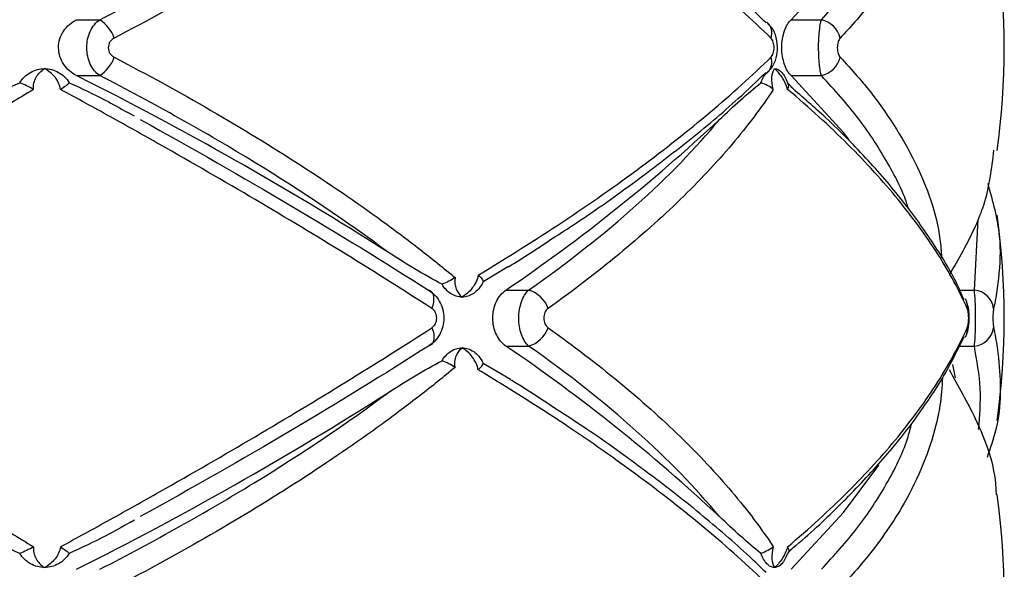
# Paper-space layout '_Posterior' of a CAD drawing. Header units: millimetres. Extents: x -145 to 255, y -320 to 324.
# Tile 7 of 17: x 76 to 123, y -124 to -98. Entities that reach past the tile are written whole.
import ezdxf

# ---------------------------------------------------------------- set-up
doc = ezdxf.new("R2010")
doc.units = ezdxf.units.MM

psp = doc.layouts.new('_Posterior')

# ---------------------------------------------------------------- linework, layer by layer
at = {"color": 7, "linetype": 'Continuous', "lineweight": 25}
for p, q in [((78.635, -98.368), (79.736, -98.368)), ((112.451, -98.368), (113.889, -98.368)), ((78.635, -101.015), (79.736, -101.015)), ((111.301, -100.896), (111.35, -100.854)), ((112.451, -101.015), (113.889, -101.015)), ((112.275, -101.353), (112.454, -101.522)), ((81.378, -102.939), (81.067, -102.765)), ((99.072, -110.048), (97.873, -110.767)), ((98.955, -111.16), (100.031, -111.16)), ((98.955, -113.807), (100.031, -113.807)), ((97.873, -114.615), (99.179, -115.377)), ((120.227, -115.311), (120.105, -114.673)), ((81.187, -122.133), (81.375, -122.03)), ((112.427, -123.47), (112.275, -123.615))]:
    psp.add_line(p, q, dxfattribs=at)
at = {"color": 8, "linetype": 'Continuous', "lineweight": 25}
for p, q in [((121.123, -111.16), (121.302, -107.817)), ((120.437, -111.16), (121.123, -111.16)), ((120.408, -113.807), (121.123, -113.807))]:
    psp.add_line(p, q, dxfattribs=at)
at = {"color": 7, "linetype": 'Continuous', "lineweight": 25, "flags": 128}
for points in [[(112.451, -98.368), (114.93, -95.675), (116.605, -93.434)], [(115.203, -104.044), (114.93, -103.708), (112.451, -101.015)], [(95.454, -112.03), (95.508, -111.873), (95.541, -111.721), (95.552, -111.579), (95.541, -111.452), (95.509, -111.344), (95.456, -111.257), (95.384, -111.195), (95.295, -111.16)], [(95.454, -112.938), (95.508, -113.095), (95.541, -113.247), (95.552, -113.389), (95.541, -113.516), (95.509, -113.624), (95.456, -113.711), (95.384, -113.772), (95.295, -113.807)], [(112.451, -124.368), (114.93, -121.675), (116.605, -119.434)]]:
    psp.add_lwpolyline(points, dxfattribs=at)
at = {"color": 7, "linetype": 'Continuous', "lineweight": 25}
for centre, radius, start, end in [((87.54, -99.691), 35, 352.0048, 7.9792), ((78.744, -99.849), 1.783, 20.0799, 56.2004), ((110.86, -99.001), 0.678, 339.6598, 49.3409), ((113.62, -99.528), 1.191, 14.1191, 76.9463), ((78.744, -99.533), 1.783, 303.7996, 339.9201), ((113.62, -99.855), 1.191, 283.0537, 345.8809), ((5.011, -248.093), 164.476, 57.4956, 63.40854), ((51.74, -41.678), 84.006, 304.19702, 313.02524), ((87.54, -112.484), 35, 352.0446, 7.9842), ((99.661, -112.47), 1.362, 18.8883, 74.2005), ((121.041, -112.158), 1.001, 7.3826, 85.2833), ((120.027, -111.946), 0.767, 353.7109, 28.9067), ((99.661, -112.497), 1.362, 285.7995, 341.1117), ((120.023, -113.021), 0.77, 331.8899, 6.2156), ((121.041, -112.809), 1.001, 274.7167, 352.6174), ((51.74, -183.29), 84.006, 46.97476, 55.80298), ((5.011, 22.711), 164.476, 296.59146, 302.5044), ((87.54, -125.691), 35, 352.0048, 7.9792)]:
    psp.add_arc(centre, radius, start, end, dxfattribs=at)
at = {"color": 8, "linetype": 'Continuous', "lineweight": 25}
psp.add_arc((110.847, -100.382), 0.691, 316.8222, 20.0056, dxfattribs=at)
at = {"color": 7, "linetype": 'Continuous', "lineweight": 25}
for points, knots in [([(96.546, -88.818), (96.012, -89.262), (95.458, -89.708), (94.308, -90.601), (93.712, -91.049), (91.873, -92.387), (90.582, -93.27), (87.873, -95.018), (86.453, -95.884), (83.513, -97.583), (81.988, -98.42), (80.419, -99.237)], [0, 0, 0, 0, 0.125, 0.125, 0.25, 0.25, 0.5, 0.5, 0.75, 0.75, 1, 1, 1, 1]), ([(111.496, -99.237), (110.604, -98.37), (109.638, -97.497), (107.579, -95.761), (106.485, -94.896), (104.168, -93.174), (102.946, -92.316), (101.015, -91.033), (100.357, -90.608), (99.019, -89.767), (98.338, -89.35), (97.647, -88.936)], [0, 0, 0, 0, 0.25, 0.25, 0.5, 0.5, 0.75, 0.75, 0.875, 0.875, 1, 1, 1, 1]), ([(79.736, -98.368), (82.328, -97.036), (84.762, -95.673), (89.318, -92.885), (91.44, -91.46), (93.394, -90.001)], [0, 0, 0, 0, 0.5, 0.5, 1, 1, 1, 1]), ([(111.265, -98.523), (111.005, -98.268), (110.061, -97.341), (108.167, -95.734), (105.591, -93.717), (103.227, -92.012), (101.654, -90.995), (101.096, -90.634)], [0, 0, 0, 0, 0.096526, 0.351121, 0.605851, 0.860236, 1, 1, 1, 1]), ([(78.635, -101.015), (78.515, -100.955), (78.403, -100.88), (78.199, -100.703), (78.107, -100.599), (77.955, -100.371), (77.893, -100.243), (77.809, -99.976), (77.787, -99.836), (77.786, -99.411), (77.874, -99.133), (78.183, -98.669), (78.394, -98.489), (78.635, -98.368)], [0, 0, 0, 0, 0.125, 0.125, 0.25, 0.25, 0.375, 0.375, 0.5, 0.5, 0.75, 0.75, 1, 1, 1, 1]), ([(79.736, -101.015), (79.644, -100.951), (79.56, -100.873), (79.408, -100.688), (79.342, -100.581), (79.235, -100.352), (79.192, -100.225), (79.136, -99.965), (79.121, -99.829), (79.121, -99.421), (79.178, -99.152), (79.395, -98.686), (79.551, -98.495), (79.736, -98.368)], [0, 0, 0, 0, 0.125, 0.125, 0.25, 0.25, 0.375, 0.375, 0.5, 0.5, 0.75, 0.75, 1, 1, 1, 1]), ([(111.342, -100.845), (111.403, -100.786), (111.564, -100.631), (111.731, -100.273), (111.832, -99.774), (111.772, -99.224), (111.6, -98.784), (111.403, -98.603), (111.337, -98.542)], [0, 0, 0, 0, 0.100735, 0.263816, 0.459657, 0.684522, 0.893784, 1, 1, 1, 1]), ([(112.451, -101.015), (112.389, -100.955), (112.332, -100.88), (112.226, -100.703), (112.178, -100.599), (112.099, -100.371), (112.066, -100.243), (112.023, -99.976), (112.011, -99.836), (112.011, -99.411), (112.057, -99.133), (112.217, -98.669), (112.327, -98.489), (112.451, -98.368)], [0, 0, 0, 0, 0.125, 0.125, 0.25, 0.25, 0.375, 0.375, 0.5, 0.5, 0.75, 0.75, 1, 1, 1, 1]), ([(113.889, -101.015), (113.868, -100.951), (113.85, -100.873), (113.816, -100.688), (113.801, -100.581), (113.778, -100.352), (113.768, -100.225), (113.756, -99.965), (113.753, -99.829), (113.752, -99.421), (113.765, -99.152), (113.813, -98.686), (113.848, -98.495), (113.889, -98.368)], [0, 0, 0, 0, 0.125, 0.125, 0.25, 0.25, 0.375, 0.375, 0.5, 0.5, 0.75, 0.75, 1, 1, 1, 1]), ([(80.419, -99.237), (80.338, -99.279), (80.268, -99.342), (80.168, -99.502), (80.14, -99.596), (80.14, -99.788), (80.169, -99.884), (80.268, -100.041), (80.338, -100.104), (80.419, -100.145)], [0, 0, 0, 0, 0.25, 0.25, 0.5, 0.5, 0.75, 0.75, 1, 1, 1, 1]), ([(111.496, -100.145), (111.541, -100.101), (111.579, -100.035), (111.632, -99.876), (111.646, -99.784), (111.646, -99.599), (111.631, -99.506), (111.579, -99.348), (111.541, -99.281), (111.496, -99.237)], [0, 0, 0, 0, 0.25, 0.25, 0.5, 0.5, 0.75, 0.75, 1, 1, 1, 1]), ([(114.774, -99.237), (114.734, -99.279), (114.7, -99.342), (114.65, -99.502), (114.636, -99.596), (114.636, -99.788), (114.651, -99.884), (114.7, -100.041), (114.734, -100.104), (114.774, -100.145)], [0, 0, 0, 0, 0.25, 0.25, 0.5, 0.5, 0.75, 0.75, 1, 1, 1, 1]), ([(80.419, -100.145), (81.994, -100.966), (83.526, -101.807), (86.465, -103.506), (87.875, -104.366), (90.572, -106.107), (91.861, -106.987), (93.699, -108.325), (94.298, -108.774), (95.454, -109.671), (96.01, -110.119), (96.546, -110.565)], [0, 0, 0, 0, 0.25, 0.25, 0.5, 0.5, 0.75, 0.75, 0.875, 0.875, 1, 1, 1, 1]), ([(97.647, -110.446), (99.027, -109.622), (100.363, -108.781), (102.935, -107.075), (104.162, -106.214), (106.483, -104.487), (107.582, -103.619), (109.644, -101.88), (110.607, -101.011), (111.496, -100.145)], [0, 0, 0, 0, 0.25, 0.25, 0.5, 0.5, 0.75, 0.75, 1, 1, 1, 1]), ([(75.946, -101.353), (76.012, -101.249), (76.087, -101.156), (76.259, -100.991), (76.356, -100.919), (76.459, -100.86)], [0, 0, 0, 0, 0.5, 0.5, 1, 1, 1, 1]), ([(76.459, -100.86), (76.562, -100.802), (76.67, -100.758), (76.893, -100.699), (77.009, -100.684), (77.124, -100.684)], [0, 0, 0, 0, 0.5, 0.5, 1, 1, 1, 1]), ([(76.598, -101.666), (76.583, -101.46), (76.631, -101.261), (76.818, -100.922), (76.958, -100.783), (77.124, -100.684)], [0, 0, 0, 0, 0.5, 0.5, 1, 1, 1, 1]), ([(77.877, -101.666), (77.846, -101.46), (77.753, -101.261), (77.487, -100.922), (77.314, -100.783), (77.124, -100.684)], [0, 0, 0, 0, 0.5, 0.5, 1, 1, 1, 1]), ([(77.124, -100.684), (77.238, -100.684), (77.354, -100.699), (77.577, -100.758), (77.684, -100.802), (77.786, -100.86)], [0, 0, 0, 0, 0.5, 0.5, 1, 1, 1, 1]), ([(77.786, -100.86), (77.889, -100.919), (77.982, -100.99), (78.153, -101.155), (78.229, -101.249), (78.293, -101.353)], [0, 0, 0, 0, 0.5, 0.5, 1, 1, 1, 1]), ([(93.394, -109.382), (91.44, -107.923), (89.318, -106.498), (84.762, -103.709), (82.328, -102.346), (79.736, -101.015)], [0, 0, 0, 0, 0.5, 0.5, 1, 1, 1, 1]), ([(101.062, -108.773), (101.412, -108.55), (102.779, -107.679), (104.964, -106.126), (107.587, -104.123), (109.7, -102.361), (110.833, -101.273), (111.265, -100.859)], [0, 0, 0, 0, 0.086369, 0.337516, 0.590131, 0.84386, 1, 1, 1, 1]), ([(111.026, -101.353), (111.062, -101.249), (111.103, -101.156), (111.196, -100.991), (111.249, -100.919), (111.304, -100.86)], [0, 0, 0, 0, 0.5, 0.5, 1, 1, 1, 1]), ([(111.608, -101.666), (111.554, -101.46), (111.535, -101.261), (111.555, -100.922), (111.596, -100.783), (111.661, -100.684)], [0, 0, 0, 0, 0.5, 0.5, 1, 1, 1, 1]), ([(112.288, -101.666), (112.226, -101.46), (112.131, -101.261), (111.911, -100.922), (111.786, -100.783), (111.661, -100.684)], [0, 0, 0, 0, 0.5, 0.5, 1, 1, 1, 1]), ([(111.661, -100.684), (111.722, -100.684), (111.783, -100.699), (111.901, -100.758), (111.957, -100.802), (112.01, -100.86)], [0, 0, 0, 0, 0.5, 0.5, 1, 1, 1, 1]), ([(112.01, -100.86), (112.064, -100.919), (112.113, -100.99), (112.202, -101.155), (112.241, -101.249), (112.275, -101.353)], [0, 0, 0, 0, 0.5, 0.5, 1, 1, 1, 1]), ([(72.468, -103.091), (73.04, -102.775), (73.615, -102.468), (74.773, -101.883), (75.355, -101.604), (75.946, -101.353)], [0, 0, 0, 0, 0.5, 0.5, 1, 1, 1, 1]), ([(78.293, -101.353), (78.865, -101.615), (79.812, -102.051), (80.711, -102.562), (81.067, -102.765)], [0, 0, 0, 0, 0.6030276, 1, 1, 1, 1]), ([(109.059, -103.091), (109.394, -102.775), (109.724, -102.468), (110.38, -101.883), (110.703, -101.604), (111.026, -101.353)], [0, 0, 0, 0, 0.5, 0.5, 1, 1, 1, 1]), ([(120.63, -111.615), (120.562, -111.45), (120.218, -110.617), (119.302, -109.096), (117.878, -107.063), (116.137, -105.029), (114.337, -103.186), (113, -102.034), (112.436, -101.547)], [0, 0, 0, 0, 0.049704, 0.250166, 0.451715, 0.653067, 0.853433, 1, 1, 1, 1]), ([(76.598, -101.666), (75.9, -102.093), (75.19, -102.523), (73.747, -103.388), (73.012, -103.824), (70.781, -105.132), (69.262, -106.003), (66.172, -107.741), (64.596, -108.609), (61.407, -110.331), (59.793, -111.186), (58.168, -112.03)], [0, 0, 0, 0, 0.125, 0.125, 0.25, 0.25, 0.5, 0.5, 0.75, 0.75, 1, 1, 1, 1]), ([(95.454, -112.03), (94.143, -111.183), (92.781, -110.324), (89.988, -108.604), (88.556, -107.741), (85.618, -106.009), (84.113, -105.14), (81.8, -103.831), (81.019, -103.394), (79.453, -102.526), (78.667, -102.095), (77.877, -101.666)], [0, 0, 0, 0, 0.25, 0.25, 0.5, 0.5, 0.75, 0.75, 0.875, 0.875, 1, 1, 1, 1]), ([(111.608, -101.666), (111.326, -102.093), (111.022, -102.523), (110.371, -103.388), (110.023, -103.824), (108.918, -105.132), (108.1, -106.003), (106.312, -107.741), (105.338, -108.609), (103.249, -110.331), (102.132, -111.186), (100.949, -112.03)], [0, 0, 0, 0, 0.125, 0.125, 0.25, 0.25, 0.5, 0.5, 0.75, 0.75, 1, 1, 1, 1]), ([(120.789, -112.03), (120.41, -111.183), (119.944, -110.324), (118.85, -108.604), (118.222, -107.741), (116.803, -106.009), (116.012, -105.14), (114.7, -103.831), (114.242, -103.394), (113.291, -102.526), (112.798, -102.095), (112.288, -101.666)], [0, 0, 0, 0, 0.25, 0.25, 0.5, 0.5, 0.75, 0.75, 0.875, 0.875, 1, 1, 1, 1]), ([(81.655, -103.091), (84.125, -104.457), (86.494, -105.813), (91.039, -108.502), (93.216, -109.837), (95.295, -111.16)], [0, 0, 0, 0, 0.5, 0.5, 1, 1, 1, 1]), ([(100.031, -111.16), (101.913, -109.837), (103.605, -108.502), (106.616, -105.813), (107.936, -104.457), (109.059, -103.091)], [0, 0, 0, 0, 0.5, 0.5, 1, 1, 1, 1]), ([(119.944, -110.446), (120.385, -109.679), (121.013, -108.585), (121.804, -106.618), (121.946, -105.413), (122.048, -104.547)], [0, 0, 0, 0, 0.397397, 0.566893, 1, 1, 1, 1]), ([(121.756, -106.122), (121.988, -106.954), (122.408, -108.459), (122.317, -110.256), (122.168, -111.391), (122.069, -111.864), (122.034, -112.03)], [0, 0, 0, 0, 0.416929, 0.754859, 0.914112, 1, 1, 1, 1]), ([(99.073, -110.05), (99.081, -110.045), (99.784, -109.628), (100.426, -109.198), (101.062, -108.773)], [0, 0, 0, 0, 0.010393, 1, 1, 1, 1]), ([(95.931, -110.877), (95.505, -110.659), (95.083, -110.419), (94.239, -109.916), (93.817, -109.652), (93.394, -109.382)], [0, 0, 0, 0, 0.5, 0.5, 1, 1, 1, 1]), ([(96.546, -110.565), (96.522, -110.763), (96.547, -110.95), (96.667, -111.267), (96.763, -111.397), (96.883, -111.491)], [0, 0, 0, 0, 0.5, 0.5, 1, 1, 1, 1]), ([(97.647, -110.446), (97.604, -110.665), (97.501, -110.88), (97.23, -111.24), (97.061, -111.388), (96.883, -111.491)], [0, 0, 0, 0, 0.5, 0.5, 1, 1, 1, 1]), ([(97.873, -110.767), (97.814, -110.895), (97.744, -111.004), (97.592, -111.186), (97.511, -111.258), (97.43, -111.315)], [0, 0, 0, 0, 0.5, 0.5, 1, 1, 1, 1]), ([(97.647, -110.446), (97.719, -110.509), (97.776, -110.572), (97.854, -110.684), (97.873, -110.732), (97.873, -110.767)], [0, 0, 0, 0, 0.5, 0.5, 1, 1, 1, 1]), ([(95.295, -111.16), (95.404, -111.224), (95.502, -111.303), (95.68, -111.489), (95.757, -111.595), (95.883, -111.826), (95.932, -111.952), (95.998, -112.212), (96.015, -112.347), (96.015, -112.753), (95.948, -113.022), (95.695, -113.487), (95.513, -113.679), (95.295, -113.807)], [0, 0, 0, 0, 0.125, 0.125, 0.25, 0.25, 0.375, 0.375, 0.5, 0.5, 0.75, 0.75, 1, 1, 1, 1]), ([(96.883, -111.491), (96.788, -111.491), (96.692, -111.476), (96.506, -111.417), (96.416, -111.373), (96.33, -111.315)], [0, 0, 0, 0, 0.5, 0.5, 1, 1, 1, 1]), ([(97.43, -111.315), (97.345, -111.373), (97.257, -111.417), (97.074, -111.476), (96.978, -111.491), (96.883, -111.491)], [0, 0, 0, 0, 0.5, 0.5, 1, 1, 1, 1]), ([(98.955, -113.807), (98.864, -113.745), (98.78, -113.668), (98.628, -113.485), (98.561, -113.379), (98.451, -113.149), (98.407, -113.022), (98.349, -112.76), (98.334, -112.622), (98.334, -112.21), (98.394, -111.939), (98.615, -111.474), (98.772, -111.286), (98.955, -111.16)], [0, 0, 0, 0, 0.125, 0.125, 0.25, 0.25, 0.375, 0.375, 0.5, 0.5, 0.75, 0.75, 1, 1, 1, 1]), ([(100.031, -113.807), (99.961, -113.743), (99.897, -113.665), (99.783, -113.479), (99.732, -113.372), (99.651, -113.142), (99.619, -113.015), (99.577, -112.756), (99.566, -112.62), (99.566, -112.214), (99.61, -111.945), (99.773, -111.481), (99.891, -111.288), (100.031, -111.16)], [0, 0, 0, 0, 0.125, 0.125, 0.25, 0.25, 0.375, 0.375, 0.5, 0.5, 0.75, 0.75, 1, 1, 1, 1]), ([(121.123, -113.807), (121.132, -113.743), (121.141, -113.665), (121.156, -113.479), (121.162, -113.372), (121.173, -113.142), (121.177, -113.015), (121.182, -112.756), (121.184, -112.62), (121.184, -112.214), (121.178, -111.945), (121.157, -111.481), (121.141, -111.288), (121.123, -111.16)], [0, 0, 0, 0, 0.125, 0.125, 0.25, 0.25, 0.375, 0.375, 0.5, 0.5, 0.75, 0.75, 1, 1, 1, 1]), ([(120.75, -113.263), (120.77, -113.212), (120.84, -113.032), (120.879, -112.714), (120.879, -112.283), (120.848, -111.962), (120.776, -111.786), (120.753, -111.73)], [0, 0, 0, 0, 0.109368, 0.382812, 0.621884, 0.880058, 1, 1, 1, 1]), ([(95.454, -112.938), (95.522, -112.895), (95.579, -112.829), (95.658, -112.67), (95.68, -112.577), (95.68, -112.39), (95.658, -112.296), (95.579, -112.138), (95.522, -112.073), (95.454, -112.03)], [0, 0, 0, 0, 0.25, 0.25, 0.5, 0.5, 0.75, 0.75, 1, 1, 1, 1]), ([(100.949, -112.03), (100.888, -112.073), (100.836, -112.138), (100.765, -112.298), (100.746, -112.391), (100.746, -112.578), (100.765, -112.671), (100.837, -112.829), (100.888, -112.895), (100.949, -112.938)], [0, 0, 0, 0, 0.25, 0.25, 0.5, 0.5, 0.75, 0.75, 1, 1, 1, 1]), ([(120.789, -112.938), (120.808, -112.895), (120.825, -112.829), (120.848, -112.67), (120.854, -112.577), (120.854, -112.39), (120.848, -112.296), (120.825, -112.138), (120.808, -112.073), (120.789, -112.03)], [0, 0, 0, 0, 0.25, 0.25, 0.5, 0.5, 0.75, 0.75, 1, 1, 1, 1]), ([(122.034, -112.03), (122.024, -112.073), (122.016, -112.138), (122.005, -112.298), (122.002, -112.391), (122.002, -112.578), (122.005, -112.671), (122.016, -112.829), (122.024, -112.895), (122.034, -112.938)], [0, 0, 0, 0, 0.25, 0.25, 0.5, 0.5, 0.75, 0.75, 1, 1, 1, 1]), ([(58.168, -112.938), (59.798, -113.785), (61.419, -114.643), (64.604, -116.363), (66.171, -117.227), (69.252, -118.959), (70.767, -119.828), (72.999, -121.136), (73.738, -121.574), (75.186, -122.442), (75.898, -122.873), (76.598, -123.302)], [0, 0, 0, 0, 0.25, 0.25, 0.5, 0.5, 0.75, 0.75, 0.875, 0.875, 1, 1, 1, 1]), ([(77.877, -123.302), (78.664, -122.874), (79.448, -122.444), (81.009, -121.579), (81.787, -121.144), (84.099, -119.836), (85.609, -118.964), (88.555, -117.227), (89.996, -116.359), (92.791, -114.637), (94.147, -113.782), (95.454, -112.938)], [0, 0, 0, 0, 0.125, 0.125, 0.25, 0.25, 0.5, 0.5, 0.75, 0.75, 1, 1, 1, 1]), ([(100.949, -112.938), (102.135, -113.785), (103.257, -114.643), (105.344, -116.363), (106.311, -117.227), (108.095, -118.959), (108.911, -119.828), (110.018, -121.136), (110.367, -121.574), (111.021, -122.442), (111.325, -122.873), (111.608, -123.302)], [0, 0, 0, 0, 0.25, 0.25, 0.5, 0.5, 0.75, 0.75, 0.875, 0.875, 1, 1, 1, 1]), ([(112.288, -123.302), (112.797, -122.874), (113.288, -122.444), (114.236, -121.579), (114.693, -121.144), (116.004, -119.836), (116.798, -118.964), (118.222, -117.227), (118.853, -116.359), (119.948, -114.637), (120.411, -113.782), (120.789, -112.938)], [0, 0, 0, 0, 0.125, 0.125, 0.25, 0.25, 0.5, 0.5, 0.75, 0.75, 1, 1, 1, 1]), ([(122.034, -112.938), (122.096, -113.246), (122.191, -113.719), (122.375, -115.314), (122.427, -117.055), (121.875, -118.637), (121.721, -119.077)], [0, 0, 0, 0, 0.153284, 0.235954, 0.787687, 1, 1, 1, 1]), ([(112.415, -123.45), (112.503, -123.379), (113.387, -122.662), (114.838, -121.269), (116.744, -119.275), (118.36, -117.255), (119.699, -115.274), (120.339, -113.975), (120.647, -113.351)], [0, 0, 0, 0, 0.021624, 0.216757, 0.41398, 0.613125, 0.813848, 1, 1, 1, 1]), ([(95.295, -113.807), (93.216, -115.131), (91.039, -116.465), (86.494, -119.155), (84.125, -120.51), (81.655, -121.877)], [0, 0, 0, 0, 0.5, 0.5, 1, 1, 1, 1]), ([(96.33, -114.068), (96.416, -114.01), (96.506, -113.966), (96.691, -113.907), (96.788, -113.891), (96.883, -113.891)], [0, 0, 0, 0, 0.5, 0.5, 1, 1, 1, 1]), ([(96.546, -114.818), (96.522, -114.62), (96.547, -114.433), (96.667, -114.115), (96.763, -113.985), (96.883, -113.891)], [0, 0, 0, 0, 0.5, 0.5, 1, 1, 1, 1]), ([(97.647, -114.936), (97.604, -114.717), (97.501, -114.503), (97.23, -114.142), (97.061, -113.994), (96.883, -113.891)], [0, 0, 0, 0, 0.5, 0.5, 1, 1, 1, 1]), ([(96.883, -113.891), (96.977, -113.891), (97.073, -113.906), (97.257, -113.966), (97.345, -114.01), (97.43, -114.068)], [0, 0, 0, 0, 0.5, 0.5, 1, 1, 1, 1]), ([(97.43, -114.068), (97.511, -114.124), (97.592, -114.196), (97.744, -114.379), (97.814, -114.488), (97.873, -114.615)], [0, 0, 0, 0, 0.5, 0.5, 1, 1, 1, 1]), ([(109.059, -121.877), (107.936, -120.51), (106.616, -119.155), (103.605, -116.465), (101.913, -115.131), (100.031, -113.807)], [0, 0, 0, 0, 0.5, 0.5, 1, 1, 1, 1]), ([(93.394, -116.001), (93.817, -115.73), (94.238, -115.467), (95.083, -114.964), (95.505, -114.724), (95.931, -114.506)], [0, 0, 0, 0, 0.5, 0.5, 1, 1, 1, 1]), ([(96.546, -114.818), (96.012, -115.262), (95.458, -115.708), (94.308, -116.601), (93.712, -117.049), (91.873, -118.387), (90.582, -119.27), (87.873, -121.018), (86.453, -121.884), (83.513, -123.583), (81.988, -124.42), (80.419, -125.237)], [0, 0, 0, 0, 0.125, 0.125, 0.25, 0.25, 0.5, 0.5, 0.75, 0.75, 1, 1, 1, 1]), ([(111.496, -125.237), (110.604, -124.37), (109.638, -123.497), (107.579, -121.761), (106.485, -120.896), (104.168, -119.174), (102.946, -118.316), (101.015, -117.033), (100.357, -116.608), (99.019, -115.767), (98.338, -115.35), (97.647, -114.936)], [0, 0, 0, 0, 0.25, 0.25, 0.5, 0.5, 0.75, 0.75, 0.875, 0.875, 1, 1, 1, 1]), ([(122.166, -120.838), (122.164, -120.738), (122.135, -119.531), (121.406, -117.541), (120.375, -115.704), (119.944, -114.936)], [0, 0, 0, 0, 0.049782, 0.603098, 1, 1, 1, 1]), ([(101.096, -116.634), (100.656, -116.338), (100.039, -115.922), (99.36, -115.517), (99.164, -115.4)], [0, 0, 0, 0, 0.711889, 1, 1, 1, 1]), ([(79.736, -124.368), (82.328, -123.036), (84.762, -121.673), (89.318, -118.885), (91.44, -117.46), (93.394, -116.001)], [0, 0, 0, 0, 0.5, 0.5, 1, 1, 1, 1]), ([(111.265, -124.523), (111.005, -124.268), (110.061, -123.341), (108.167, -121.734), (105.591, -119.717), (103.227, -118.012), (101.654, -116.995), (101.096, -116.634)], [0, 0, 0, 0, 0.096526, 0.351121, 0.605851, 0.860236, 1, 1, 1, 1]), ([(75.946, -123.615), (75.355, -123.363), (74.773, -123.085), (73.615, -122.5), (73.04, -122.193), (72.468, -121.877)], [0, 0, 0, 0, 0.5, 0.5, 1, 1, 1, 1]), ([(111.026, -123.615), (110.703, -123.363), (110.38, -123.085), (109.724, -122.5), (109.394, -122.193), (109.059, -121.877)], [0, 0, 0, 0, 0.5, 0.5, 1, 1, 1, 1]), ([(81.189, -122.135), (80.802, -122.356), (79.864, -122.891), (78.875, -123.347), (78.293, -123.615)], [0, 0, 0, 0, 0.412329, 1, 1, 1, 1]), ([(76.598, -123.302), (76.583, -123.508), (76.631, -123.707), (76.818, -124.045), (76.958, -124.185), (77.124, -124.284)], [0, 0, 0, 0, 0.5, 0.5, 1, 1, 1, 1]), ([(77.877, -123.302), (77.846, -123.508), (77.753, -123.707), (77.487, -124.045), (77.314, -124.185), (77.124, -124.284)], [0, 0, 0, 0, 0.5, 0.5, 1, 1, 1, 1]), ([(111.608, -123.302), (111.554, -123.508), (111.535, -123.707), (111.555, -124.045), (111.596, -124.185), (111.661, -124.284)], [0, 0, 0, 0, 0.5, 0.5, 1, 1, 1, 1]), ([(112.288, -123.302), (112.226, -123.508), (112.131, -123.707), (111.911, -124.045), (111.786, -124.185), (111.661, -124.284)], [0, 0, 0, 0, 0.5, 0.5, 1, 1, 1, 1]), ([(76.459, -124.107), (76.356, -124.049), (76.261, -123.978), (76.089, -123.813), (76.012, -123.718), (75.946, -123.615)], [0, 0, 0, 0, 0.5, 0.5, 1, 1, 1, 1]), ([(78.293, -123.615), (78.229, -123.718), (78.154, -123.811), (77.984, -123.977), (77.889, -124.049), (77.786, -124.107)], [0, 0, 0, 0, 0.5, 0.5, 1, 1, 1, 1]), ([(111.304, -124.107), (111.249, -124.049), (111.197, -123.978), (111.104, -123.813), (111.062, -123.718), (111.026, -123.615)], [0, 0, 0, 0, 0.5, 0.5, 1, 1, 1, 1]), ([(112.275, -123.615), (112.241, -123.718), (112.203, -123.811), (112.114, -123.977), (112.064, -124.049), (112.01, -124.107)], [0, 0, 0, 0, 0.5, 0.5, 1, 1, 1, 1]), ([(77.124, -124.284), (77.009, -124.284), (76.894, -124.269), (76.67, -124.209), (76.562, -124.166), (76.459, -124.107)], [0, 0, 0, 0, 0.5, 0.5, 1, 1, 1, 1]), ([(77.786, -124.107), (77.684, -124.166), (77.577, -124.209), (77.355, -124.269), (77.238, -124.284), (77.124, -124.284)], [0, 0, 0, 0, 0.5, 0.5, 1, 1, 1, 1]), ([(111.661, -124.284), (111.6, -124.284), (111.538, -124.269), (111.418, -124.209), (111.36, -124.166), (111.304, -124.107)], [0, 0, 0, 0, 0.5, 0.5, 1, 1, 1, 1]), ([(112.01, -124.107), (111.957, -124.166), (111.901, -124.209), (111.783, -124.269), (111.722, -124.284), (111.661, -124.284)], [0, 0, 0, 0, 0.5, 0.5, 1, 1, 1, 1])]:
    psp.add_open_spline(points, degree=3, knots=knots, dxfattribs=at)
at = {"color": 8, "linetype": 'Continuous', "lineweight": 25}
for points, knots in [([(119.616, -89.303), (119.588, -89.744), (119.541, -90.497), (119.108, -92.49), (118.129, -94.92), (116.504, -97.27), (115.386, -98.585), (114.944, -99.056), (114.774, -99.237)], [0, 0, 0, 0, 0.128802, 0.21997, 0.585571, 0.849258, 0.941978, 1, 1, 1, 1]), ([(113.889, -98.368), (114.484, -97.714), (115.679, -96.401), (117.007, -94.332), (117.853, -92.676), (118.098, -91.7), (118.16, -91.451)], [0, 0, 0, 0, 0.2950711, 0.592204, 0.8960353, 1, 1, 1, 1]), ([(114.774, -100.145), (115.044, -100.436), (115.482, -100.907), (116.839, -102.532), (118.461, -105.087), (119.439, -107.818), (119.553, -109.342), (119.575, -109.633)], [0, 0, 0, 0, 0.096954, 0.157626, 0.534238, 0.910783, 1, 1, 1, 1]), ([(117.997, -107.305), (117.994, -107.292), (117.801, -106.569), (117.048, -105.146), (115.737, -103.047), (114.506, -101.694), (113.889, -101.015)], [0, 0, 0, 0, 0.005833, 0.331391, 0.664444, 1, 1, 1, 1]), ([(121.326, -117.749), (121.377, -117.106), (121.481, -115.778), (121.245, -114.478), (121.123, -113.807)], [0, 0, 0, 0, 0.483998, 1, 1, 1, 1]), ([(119.616, -115.303), (119.588, -115.744), (119.541, -116.497), (119.108, -118.49), (118.129, -120.92), (116.504, -123.27), (115.386, -124.585), (114.944, -125.056), (114.774, -125.237)], [0, 0, 0, 0, 0.128802, 0.21997, 0.585571, 0.849258, 0.941978, 1, 1, 1, 1]), ([(113.889, -124.368), (114.484, -123.714), (115.679, -122.401), (117.007, -120.332), (117.853, -118.676), (118.098, -117.7), (118.16, -117.451)], [0, 0, 0, 0, 0.295071, 0.592204, 0.896035, 1, 1, 1, 1])]:
    psp.add_open_spline(points, degree=3, knots=knots, dxfattribs=at)
at = {"color": 7, "linetype": 'Continuous', "lineweight": 25}
for points in [[(76.598, -101.666), (76.385, -101.543), (76.156, -101.424), (75.946, -101.353)], [(77.877, -101.666), (78.06, -101.543), (78.209, -101.424), (78.293, -101.353)], [(111.608, -101.666), (111.466, -101.543), (111.263, -101.424), (111.026, -101.353)], [(112.288, -101.666), (112.357, -101.543), (112.355, -101.424), (112.275, -101.353)], [(96.546, -110.565), (96.369, -110.688), (96.155, -110.804), (95.931, -110.877)], [(96.33, -111.315), (96.188, -111.219), (96.046, -111.076), (95.931, -110.877)], [(95.931, -114.506), (96.047, -114.306), (96.188, -114.164), (96.33, -114.068)], [(96.546, -114.818), (96.369, -114.695), (96.155, -114.579), (95.931, -114.506)], [(97.647, -114.936), (97.791, -114.811), (97.874, -114.686), (97.873, -114.615)], [(76.598, -123.302), (76.386, -123.425), (76.157, -123.544), (75.946, -123.615)], [(77.877, -123.302), (78.061, -123.425), (78.209, -123.544), (78.293, -123.615)], [(111.608, -123.302), (111.466, -123.425), (111.263, -123.544), (111.026, -123.615)], [(112.288, -123.302), (112.357, -123.425), (112.355, -123.544), (112.275, -123.615)]]:
    psp.add_open_spline(points, degree=3, dxfattribs=at)

doc.saveas('drawing.dxf')
